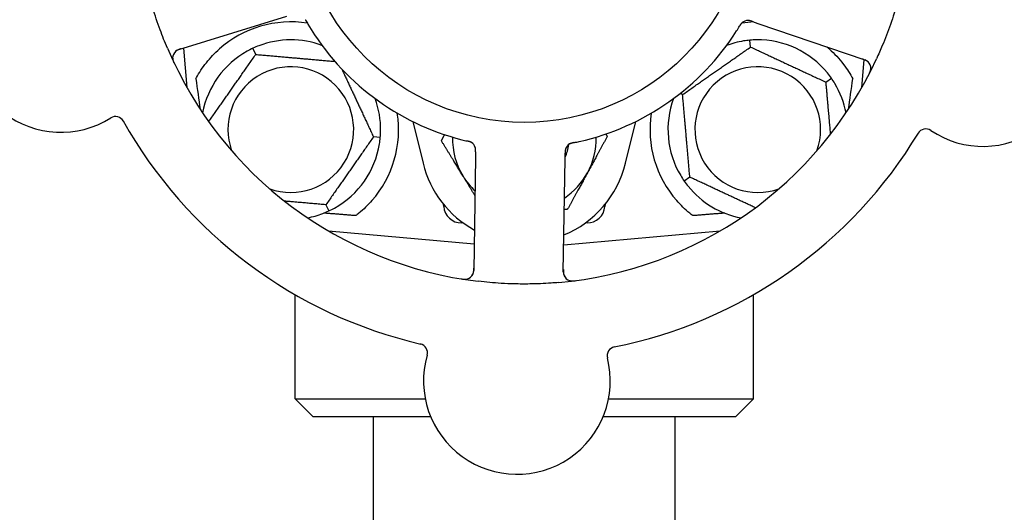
# Model space of a CAD drawing. Header units: inches. Extents: x 24 to 1128, y -69 to 748.
# Tile 39 of 256: x 130.23 to 133.66, y 213.57 to 215.29. Entities that reach past the tile are written whole.
import ezdxf

# ---------------------------------------------------------------- set-up
doc = ezdxf.new("R2010")
doc.units = ezdxf.units.IN
doc.header["$LTSCALE"] = 32
doc.header["$MEASUREMENT"] = 0
doc.layers.add('Dimension (ANSI)', color=7, linetype='Continuous', lineweight=25)
doc.layers.add('Visible (ANSI)', color=7, linetype='Continuous', lineweight=30)
doc.styles.add('Note Text (ANSI)', font='tahoma.ttf')
doc.dimstyles.new('SB Fraction-16 (ANSI)', dxfattribs={"dimscale": 32, "dimtxt": 0.125, "dimasz": 0.098425, "dimexe": 0.125, "dimexo": 0.0625, "dimgap": 0.031496, "dimtad": 0, "dimtih": 1, "dimtoh": 1, "dimdec": 4, "dimrnd": 1e-08, "dimzin": 0, "dimdsep": 46, "dimlunit": 5, "dimtxsty": 'Note Text (ANSI)', "dimcen": 0.09, "dimdle": 0.393701, "dimclrd": 256, "dimclre": 256, "dimclrt": 256, "dimadec": 0, "dimazin": 3, "dimtfac": 0.96, "dimtofl": 0, "dimtmove": 0, "dimatfit": 3, "dimfxl": 1, "dimfrac": 2, "dimtolj": 1, "dimtzin": 12, "dimlwd": -1, "dimlwe": -1, "dimarcsym": 0})

# ---------------------------------------------------------------- blocks, each defined once
blk = doc.blocks.new('*D15')
at = {"layer": 'Defpoints', "color": 0, "transparency": 16777216}
for p in [(162.2904, 468.9837), (60.65, 162.272), (120.1654, 162.272)]:
    blk.add_point(p, dxfattribs=at)
at = {"layer": 'Dimension (ANSI)', "transparency": 16777216}
for p, q in [((160.2904, 468.9837), (56.65, 468.9837)), ((60.65, 465.8341), (60.65, 319.1609)), ((60.65, 165.4216), (60.65, 312.0948)), ((118.1654, 162.272), (56.65, 162.272))]:
    blk.add_line(p, q, dxfattribs=at)
for points in [[(60.125, 465.8341), (61.1749, 465.8341), (60.65, 468.9837)], [(60.125, 165.4216), (61.1749, 165.4216), (60.65, 162.272)]]:
    blk.add_solid(points, dxfattribs=at)
at = {"layer": 'Dimension (ANSI)', "transparency": 16777216, "insert": (48.4472, 318.153), "char_height": 4, "attachment_point": 1, "style": 'Note Text (ANSI)'}
blk.add_mtext('\\A1;306 11/16', dxfattribs=at)

msp = doc.modelspace()

# ---------------------------------------------------------------- linework, layer by layer
at = {"layer": 'Visible (ANSI)'}
for p, q in [((130.78442, 215.18235), (131.16001, 215.29807)), ((132.78027, 215.27945), (132.79907, 215.27303)), ((132.79907, 215.27303), (133.17095, 215.14588)), ((130.79984, 215.1871), (130.81189, 215.04947)), ((131.05161, 215.1647), (131.04154, 215.1863)), ((132.77345, 215.19065), (132.77137, 215.21439)), ((133.16033, 215.04947), (133.16882, 215.14653)), ((133.03508, 215.06865), (133.05459, 215.08232)), ((132.53698, 215.02508), (132.52855, 215.02901)), ((131.59851, 214.93111), (131.63394, 214.7859)), ((132.33828, 214.7859), (132.37371, 214.93111)), ((131.48492, 214.87584), (131.46119, 214.87792)), ((131.81674, 214.82552), (131.81644, 214.80565)), ((132.1279, 214.80089), (132.12821, 214.82078)), ((131.81644, 214.80565), (131.81043, 214.41268)), ((132.1219, 214.40792), (132.1279, 214.80089)), ((132.56214, 214.7375), (132.54262, 214.72383)), ((131.29561, 214.64145), (131.30568, 214.61986)), ((131.70564, 214.63513), (131.70495, 214.64302)), ((132.26727, 214.64302), (132.26658, 214.63513)), ((131.7737, 214.57808), (131.7679, 214.57808)), ((132.20432, 214.57808), (132.19852, 214.57808)), ((131.30465, 214.5502), (131.81186, 214.50582)), ((132.12334, 214.50258), (132.66757, 214.5502)), ((131.18861, 213.96558), (131.18861, 214.3285)), ((132.78361, 213.96558), (132.78361, 214.3285)), ((131.18861, 213.96558), (131.64143, 213.96558)), ((131.25111, 213.90308), (131.18861, 213.96558)), ((132.27922, 213.96558), (132.78361, 213.96558)), ((132.72111, 213.90308), (132.78361, 213.96558)), ((131.66041, 213.90308), (131.25111, 213.90308)), ((131.46111, 211.82808), (131.46111, 213.90308)), ((132.72111, 213.90308), (132.26025, 213.90308)), ((132.51111, 211.82808), (132.51111, 213.90308))]:
    msp.add_line(p, q, dxfattribs=at)
msp.add_circle((131.98611, 215.71558), 0.7875, dxfattribs=at)
for centre, radius, start, end in [((130.37342, 215.21869), 0.325, 92.006, 302.24329), ((133.58286, 215.16965), 0.325, 236.006, 86.24329), ((131.17361, 214.90308), 0.375, 81.21293, 131.51889), ((131.98611, 215.71558), 0.875, 210.63234, 255.61695), ((132.79861, 214.90308), 0.375, 92.07658, 98.57442), ((132.76467, 215.25176), 0.03125, 89.11888, 130.57804), ((131.98611, 215.71558), 0.875, 282.63234, 327.61695), ((131.98611, 215.71558), 1.35, 203.06409, 263.1852), ((131.17361, 214.90308), 0.3125, 69.72028, 110.84193), ((132.79861, 214.90308), 0.3125, 99.15807, 110.27972), ((132.79861, 214.90308), 0.3125, 39.15807, 90.84193), ((132.79861, 214.90308), 0.375, 48.48111, 50.17271), ((130.79362, 215.15248), 0.03125, 107.12465, 205.27672), ((131.17361, 214.90308), 0.3125, 119.15807, 169.28378), ((131.17361, 214.90308), 0.21875, 250.34111, 199.65889), ((131.98611, 215.71558), 1.35, 275.06409, 335.1852), ((132.79861, 214.90308), 0.21875, 340.34111, 289.65889), ((133.16084, 215.11631), 0.03125, 332.97257, 71.12465), ((132.79861, 214.90308), 0.3125, 10.71622, 30.84193), ((131.17361, 214.90308), 0.3125, 359.15807, 20.27972), ((132.79861, 214.90308), 0.3125, 159.72028, 210.84193), ((130.56349, 214.91738), 0.03125, 29.29575, 122.24329), ((131.17361, 214.90308), 0.375, 318.77041, 8.78707), ((132.79861, 214.90308), 0.375, 171.21293, 221.22959), ((131.98611, 215.71558), 1.6, 209.25836, 256.99093), ((131.98611, 215.71558), 1.6, 281.25836, 328.99093), ((133.38368, 214.87429), 0.03125, 56.006, 148.95354), ((131.17361, 214.90308), 0.3125, 299.15807, 350.84193), ((131.98611, 214.87183), 0.25, 178.80625, 211.47415), ((131.78558, 214.83179), 0.03125, 17.11888, 58.57804), ((131.98611, 214.87183), 0.15607, 335.38093, 352.36076), ((132.15954, 214.82608), 0.03125, 119.91027, 161.9096), ((131.98611, 214.87183), 0.25, 331.47415, 1.19375), ((131.98611, 214.87183), 0.3625, 193.71173, 241.40056), ((131.98611, 214.87183), 0.3625, 292.33426, 346.28827), ((131.98611, 214.87183), 0.25, 211.47415, 226.70461), ((131.98611, 214.87183), 0.25, 303.97531, 331.47415), ((132.79861, 214.90308), 0.3125, 219.15807, 259.28378), ((131.17361, 214.90308), 0.3125, 280.71622, 290.84193), ((131.7679, 214.64058), 0.0625, 185, 270), ((132.20432, 214.64058), 0.0625, 270, 355), ((131.77919, 214.41316), 0.03125, 260.97257, 359.12465), ((132.15314, 214.40745), 0.03125, 179.12465, 277.27672), ((131.61787, 214.12643), 0.03125, 344.006, 76.95354), ((132.30563, 214.11592), 0.03125, 101.29575, 194.24329), ((131.96033, 214.02827), 0.325, 164.006, 14.24329)]:
    msp.add_arc(centre, radius, start, end, dxfattribs=at)
for centre, major_axis, start_param, end_param in [((130.79116, 216.72061), (0.20896, -2.38839), 5.4649258, 5.5279515), ((133.18106, 216.72061), (-0.20896, -2.38839), 0.7552338, 0.8182595)]:
    msp.add_ellipse(centre, major_axis=major_axis, ratio=0.0521373, start_param=start_param, end_param=end_param, dxfattribs=at)
for points, knots in [([(130.74402, 215.1867), (130.73504, 215.20779), (130.72665, 215.22899), (130.70959, 215.27544), (130.70104, 215.30106), (130.68566, 215.35223), (130.67887, 215.37746), (130.66882, 215.41968), (130.66513, 215.43663), (130.66175, 215.4537)], [-0.73118965, -0.73118965, -0.73118965, -0.73118965, -0.55244576, -0.55244576, -0.34137939, -0.34137939, -0.13566771, -0.13566771, 0, 0, 0, 0]), ([(133.30185, 215.41336), (133.29671, 215.39102), (133.29105, 215.36894), (133.2775, 215.32118), (133.26931, 215.29528), (133.25151, 215.24445), (133.24206, 215.21982), (133.2254, 215.1799), (133.21859, 215.16441), (133.21146, 215.149)], [-0.73117336, -0.73117336, -0.73117336, -0.73117336, -0.55242948, -0.55242948, -0.34016147, -0.34016147, -0.13232742, -0.13232742, 0, 0, 0, 0]), ([(131.22395, 215.28576), (131.22419, 215.28534), (131.22444, 215.2849), (131.22471, 215.28442), (131.22712, 215.28016), (131.23047, 215.27437), (131.23321, 215.26974)], [0.48080563, 0.48080563, 0.48080563, 0.48080563, 0.5329828, 0.5329828, 0.5329828, 1, 1, 1, 1]), ([(132.74493, 215.27598), (132.74475, 215.27583), (132.74452, 215.27564), (132.74386, 215.27505), (132.7434, 215.27461), (132.74246, 215.27364), (132.74199, 215.27312), (132.74107, 215.27204), (132.74064, 215.27151), (132.73962, 215.27017), (132.73902, 215.26933), (132.73817, 215.26807), (132.73791, 215.26769), (132.737, 215.2663), (132.73634, 215.26525), (132.7355, 215.26387), (132.73529, 215.26352), (132.73499, 215.26303), (132.7349, 215.26288), (132.73481, 215.26273)], [0.044252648, 0.044252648, 0.044252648, 0.044252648, 0.050671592, 0.050671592, 0.061250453, 0.061250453, 0.071050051, 0.071050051, 0.078610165, 0.078610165, 0.087196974, 0.087196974, 0.090753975, 0.090753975, 0.100050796, 0.100050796, 0.103147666, 0.103147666, 0.104517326, 0.104517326, 0.104517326, 0.104517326]), ([(132.74464, 215.27574), (132.74464, 215.27574), (132.74461, 215.27572), (132.74451, 215.27563), (132.7444, 215.27554), (132.74406, 215.27525), (132.74379, 215.275), (132.7429, 215.27415), (132.74225, 215.27348), (132.74095, 215.27196), (132.7403, 215.27114), (132.73886, 215.26916), (132.73805, 215.26795), (132.73653, 215.26557), (132.73581, 215.26438), (132.73501, 215.26306), (132.73491, 215.26289), (132.73481, 215.26273)], [0.030853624, 0.030853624, 0.030853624, 0.030853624, 0.032941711, 0.032941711, 0.036385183, 0.036385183, 0.042347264, 0.042347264, 0.055267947, 0.055267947, 0.065838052, 0.065838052, 0.077516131, 0.077516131, 0.087897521, 0.087897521, 0.089364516, 0.089364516, 0.089364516, 0.089364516]), ([(132.78023, 215.27947), (132.77994, 215.27957), (132.77966, 215.27966), (132.77812, 215.28019), (132.77681, 215.28063), (132.77406, 215.28147), (132.7726, 215.28187), (132.76996, 215.28246), (132.76876, 215.28267), (132.7665, 215.28294), (132.76541, 215.283), (132.76449, 215.28301), (132.76436, 215.28301), (132.76425, 215.28301)], [0, 0, 0, 0, 0.002309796, 0.002309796, 0.012623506, 0.012623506, 0.024338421, 0.024338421, 0.035397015, 0.035397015, 0.047442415, 0.047442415, 0.049661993, 0.049661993, 0.049661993, 0.049661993]), ([(132.78027, 215.27946), (132.77977, 215.27963), (132.77926, 215.2798), (132.77829, 215.28013), (132.77781, 215.28029), (132.77673, 215.28065), (132.77613, 215.28084), (132.77401, 215.28152), (132.77263, 215.2819), (132.77045, 215.28242), (132.76949, 215.2826), (132.76775, 215.28284), (132.76699, 215.28292), (132.76571, 215.283), (132.76515, 215.28301), (132.76482, 215.28301), (132.76478, 215.28301), (132.76478, 215.28301), (132.76478, 215.28301), (132.76478, 215.28301)], [0, 0, 0, 0, 0.004355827, 0.004355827, 0.0086878, 0.0086878, 0.014307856, 0.014307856, 0.029588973, 0.029588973, 0.043844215, 0.043844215, 0.054171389, 0.054171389, 0.061954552, 0.061954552, 0.063871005, 0.063871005, 0.063878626, 0.063878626, 0.063878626, 0.063878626]), ([(130.76237, 215.15275), (130.76237, 215.15247), (130.76238, 215.15211), (130.76244, 215.15091), (130.76253, 215.14998), (130.76284, 215.1479), (130.76308, 215.14666), (130.76366, 215.14454), (130.76386, 215.14387), (130.76439, 215.14219), (130.76476, 215.14115), (130.76559, 215.13897), (130.76608, 215.13781), (130.76687, 215.13601), (130.76718, 215.13534), (130.76779, 215.13402), (130.7681, 215.13338), (130.76841, 215.13273)], [0.051298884, 0.051298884, 0.051298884, 0.051298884, 0.057269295, 0.057269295, 0.069785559, 0.069785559, 0.08363266, 0.08363266, 0.08945843, 0.08945843, 0.097820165, 0.097820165, 0.107290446, 0.107290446, 0.113094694, 0.113094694, 0.118968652, 0.118968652, 0.118968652, 0.118968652]), ([(130.79217, 215.18474), (130.79127, 215.18446), (130.79036, 215.18418), (130.78685, 215.18306), (130.78428, 215.18216), (130.78008, 215.18037), (130.77835, 215.17949), (130.77561, 215.17786), (130.77442, 215.17703), (130.77264, 215.1756), (130.77201, 215.17503), (130.77136, 215.1744), (130.77122, 215.17427), (130.7711, 215.17415)], [0, 0, 0, 0, 0.007248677, 0.007248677, 0.028564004, 0.028564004, 0.047482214, 0.047482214, 0.065361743, 0.065361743, 0.076705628, 0.076705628, 0.079955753, 0.079955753, 0.079955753, 0.079955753]), ([(130.84308, 215.08021), (130.8439, 215.08174), (130.84472, 215.08325), (130.85452, 215.10093), (130.86611, 215.11884), (130.89337, 215.15321), (130.90902, 215.16967), (130.92503, 215.18385)], [1.42951458, 1.42951458, 1.42951458, 1.42951458, 1.44470322, 1.44470322, 1.60938008, 1.60938008, 1.77225646, 1.77225646, 1.77225646, 1.77225646]), ([(133.04718, 215.18385), (133.06517, 215.16793), (133.08241, 215.14938), (133.10978, 215.11341), (133.12059, 215.09615), (133.12914, 215.08021)], [0.51027324, 0.51027324, 0.51027324, 0.51027324, 0.69323174, 0.69323174, 0.85269236, 0.85269236, 0.85269236, 0.85269236]), ([(133.18394, 215.13735), (133.18374, 215.13757), (133.18348, 215.13783), (133.1822, 215.13909), (133.18086, 215.14022), (133.17825, 215.14203), (133.17696, 215.14282), (133.17352, 215.14461), (133.17128, 215.14559), (133.16795, 215.14687), (133.16697, 215.14722), (133.16508, 215.14789), (133.16416, 215.1482), (133.16326, 215.14851)], [0.058736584, 0.058736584, 0.058736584, 0.058736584, 0.064782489, 0.064782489, 0.086145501, 0.086145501, 0.103238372, 0.103238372, 0.123434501, 0.123434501, 0.131598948, 0.131598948, 0.13893919, 0.13893919, 0.13893919, 0.13893919]), ([(133.18544, 215.09582), (133.18573, 215.09638), (133.18602, 215.09693), (133.18678, 215.09843), (133.18725, 215.09939), (133.1881, 215.1012), (133.18848, 215.10205), (133.1894, 215.10423), (133.18992, 215.1056), (133.19073, 215.10802), (133.19104, 215.10911), (133.1915, 215.11099), (133.19166, 215.1118), (133.19192, 215.11344), (133.192, 215.11423), (133.19206, 215.11513), (133.19207, 215.11532), (133.19208, 215.11548)], [0, 0, 0, 0, 0.005149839, 0.005149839, 0.013554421, 0.013554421, 0.020527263, 0.020527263, 0.031641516, 0.031641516, 0.041623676, 0.041623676, 0.051235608, 0.051235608, 0.063734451, 0.063734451, 0.067355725, 0.067355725, 0.067355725, 0.067355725]), ([(131.80252, 214.85805), (131.80232, 214.85818), (131.80206, 214.85834), (131.8013, 214.85878), (131.80074, 214.85908), (131.79953, 214.85968), (131.79889, 214.85997), (131.79758, 214.8605), (131.79694, 214.86075), (131.79535, 214.8613), (131.79437, 214.86162), (131.79291, 214.86204), (131.79247, 214.86216), (131.79086, 214.8626), (131.78965, 214.8629), (131.78808, 214.86328), (131.78769, 214.86337), (131.78713, 214.8635), (131.78696, 214.86354), (131.78679, 214.86358)], [0.044252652, 0.044252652, 0.044252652, 0.044252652, 0.050671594, 0.050671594, 0.061250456, 0.061250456, 0.071050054, 0.071050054, 0.078610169, 0.078610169, 0.087196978, 0.087196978, 0.090753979, 0.090753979, 0.100050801, 0.100050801, 0.10314767, 0.10314767, 0.10451733, 0.10451733, 0.10451733, 0.10451733]), ([(131.8022, 214.85826), (131.8022, 214.85826), (131.80217, 214.85828), (131.80206, 214.85835), (131.80194, 214.85842), (131.80155, 214.85865), (131.80124, 214.85883), (131.80015, 214.85942), (131.79931, 214.85983), (131.79746, 214.8606), (131.79648, 214.86096), (131.79416, 214.86172), (131.79276, 214.86212), (131.79002, 214.86282), (131.78867, 214.86314), (131.78716, 214.86349), (131.78697, 214.86354), (131.78679, 214.86358)], [0.030853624, 0.030853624, 0.030853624, 0.030853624, 0.032941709, 0.032941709, 0.03638518, 0.03638518, 0.042347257, 0.042347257, 0.055267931, 0.055267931, 0.065838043, 0.065838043, 0.077516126, 0.077516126, 0.087897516, 0.087897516, 0.089364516, 0.089364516, 0.089364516, 0.089364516]), ([(132.15933, 214.85789), (132.15904, 214.85783), (132.15874, 214.85778), (132.15795, 214.85761), (132.15745, 214.85751), (132.1559, 214.85718), (132.15483, 214.85695), (132.15262, 214.85641), (132.15146, 214.8561), (132.1492, 214.85542), (132.14814, 214.85505), (132.14608, 214.85424), (132.14518, 214.85381), (132.14408, 214.85323), (132.14378, 214.85306), (132.14356, 214.85293)], [0.001596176, 0.001596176, 0.001596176, 0.001596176, 0.003937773, 0.003937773, 0.007842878, 0.007842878, 0.016055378, 0.016055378, 0.025513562, 0.025513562, 0.03719134, 0.03719134, 0.0541939, 0.0541939, 0.061558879, 0.061558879, 0.061558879, 0.061558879]), ([(132.15933, 214.85789), (132.1588, 214.85779), (132.15826, 214.85768), (132.15719, 214.85746), (132.15666, 214.85735), (132.15488, 214.85697), (132.15364, 214.85669), (132.15163, 214.85618), (132.15081, 214.85595), (132.14895, 214.85538), (132.148, 214.85504), (132.14633, 214.85436), (132.14559, 214.85402), (132.14445, 214.85344), (132.14398, 214.85318), (132.1437, 214.85302), (132.14367, 214.853), (132.14365, 214.85299), (132.14365, 214.85299), (132.14365, 214.85299)], [0, 0, 0, 0, 0.004180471, 0.004180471, 0.008305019, 0.008305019, 0.018114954, 0.018114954, 0.025612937, 0.025612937, 0.036850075, 0.036850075, 0.047489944, 0.047489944, 0.05608938, 0.05608938, 0.05828692, 0.05828692, 0.058652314, 0.058652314, 0.058652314, 0.058652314]), ([(132.15937, 214.8579), (132.15984, 214.858), (132.16034, 214.8581), (132.16088, 214.85821), (132.16568, 214.85919), (132.17222, 214.86058), (132.17747, 214.86176)], [0.48080563, 0.48080563, 0.48080563, 0.48080563, 0.5329828, 0.5329828, 0.5329828, 1, 1, 1, 1]), ([(131.81674, 214.82556), (131.81675, 214.82586), (131.81675, 214.82615), (131.81677, 214.82779), (131.81679, 214.82917), (131.81674, 214.83204), (131.81667, 214.83356), (131.81642, 214.83625), (131.81624, 214.83746), (131.8158, 214.83969), (131.81552, 214.84074), (131.81525, 214.84162), (131.81521, 214.84174), (131.81517, 214.84185)], [0, 0, 0, 0, 0.002309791, 0.002309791, 0.012623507, 0.012623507, 0.024338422, 0.024338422, 0.035397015, 0.035397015, 0.047442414, 0.047442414, 0.049661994, 0.049661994, 0.049661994, 0.049661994]), ([(131.81674, 214.82552), (131.81675, 214.82605), (131.81676, 214.82658), (131.81677, 214.82761), (131.81678, 214.82812), (131.81678, 214.82925), (131.81678, 214.82988), (131.81677, 214.83211), (131.81671, 214.83354), (131.81653, 214.83577), (131.8164, 214.83674), (131.81609, 214.83847), (131.81593, 214.83922), (131.81561, 214.84045), (131.81545, 214.841), (131.81535, 214.84131), (131.81534, 214.84135), (131.81534, 214.84135), (131.81534, 214.84135), (131.81534, 214.84135)], [0, 0, 0, 0, 0.004355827, 0.004355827, 0.008687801, 0.008687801, 0.014307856, 0.014307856, 0.029588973, 0.029588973, 0.043844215, 0.043844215, 0.054171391, 0.054171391, 0.061954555, 0.061954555, 0.063871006, 0.063871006, 0.063878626, 0.063878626, 0.063878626, 0.063878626]), ([(132.13026, 214.83699), (132.13023, 214.8369), (132.13019, 214.83681), (132.13009, 214.83652), (132.13002, 214.83631), (132.12972, 214.83535), (132.12946, 214.83444), (132.12898, 214.83223), (132.12875, 214.83082), (132.12845, 214.82791), (132.12835, 214.8264), (132.12827, 214.82422), (132.12826, 214.82354), (132.12823, 214.82251), (132.12823, 214.82217), (132.12822, 214.82149), (132.12821, 214.82116), (132.12821, 214.82083)], [0.038929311, 0.038929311, 0.038929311, 0.038929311, 0.040726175, 0.040726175, 0.043941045, 0.043941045, 0.054249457, 0.054249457, 0.066768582, 0.066768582, 0.078206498, 0.078206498, 0.083402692, 0.083402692, 0.086046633, 0.086046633, 0.088630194, 0.088630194, 0.088630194, 0.088630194]), ([(132.12998, 214.83622), (132.12998, 214.83622), (132.12998, 214.83622), (132.12996, 214.83615), (132.12988, 214.83594), (132.12968, 214.83528), (132.12952, 214.83476), (132.12922, 214.83358), (132.12908, 214.83293), (132.12892, 214.83209), (132.12888, 214.83187), (132.12863, 214.8303), (132.12845, 214.82848), (132.12831, 214.82554), (132.12828, 214.82466), (132.12825, 214.82328), (132.12824, 214.82281), (132.12822, 214.82183), (132.12821, 214.82133), (132.12821, 214.82083)], [0.028019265, 0.028019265, 0.028019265, 0.028019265, 0.028672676, 0.028672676, 0.033062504, 0.033062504, 0.040781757, 0.040781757, 0.051074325, 0.051074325, 0.054504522, 0.054504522, 0.07506277, 0.07506277, 0.083066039, 0.083066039, 0.087153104, 0.087153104, 0.091266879, 0.091266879, 0.091266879, 0.091266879]), ([(131.45564, 214.65592), (131.44207, 214.64044), (131.42658, 214.62549), (131.40681, 214.60937), (131.40305, 214.60642), (131.39928, 214.60358)], [0.52788927, 0.52788927, 0.52788927, 0.52788927, 0.6827691, 0.6827691, 0.71884724, 0.71884724, 0.71884724, 0.71884724]), ([(132.57294, 214.60358), (132.56918, 214.60641), (132.56543, 214.60935), (132.54566, 214.62546), (132.53016, 214.64043), (132.51658, 214.65592)], [1.52999431, 1.52999431, 1.52999431, 1.52999431, 1.56596178, 1.56596178, 1.72096024, 1.72096024, 1.72096024, 1.72096024]), ([(131.80634, 214.39769), (131.80648, 214.39795), (131.80665, 214.39827), (131.80745, 214.39988), (131.80811, 214.40151), (131.80903, 214.40454), (131.80938, 214.40602), (131.81002, 214.40984), (131.81026, 214.41228), (131.81044, 214.41583), (131.81048, 214.41688), (131.81053, 214.41889), (131.81054, 214.41985), (131.81056, 214.42081)], [0.058736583, 0.058736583, 0.058736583, 0.058736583, 0.064782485, 0.064782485, 0.086145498, 0.086145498, 0.103238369, 0.103238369, 0.123434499, 0.123434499, 0.131598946, 0.131598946, 0.138939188, 0.138939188, 0.138939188, 0.138939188]), ([(132.12202, 214.41603), (132.12201, 214.41509), (132.12199, 214.41414), (132.12197, 214.41045), (132.12203, 214.40773), (132.12244, 214.40319), (132.12274, 214.40127), (132.12344, 214.39815), (132.12386, 214.39677), (132.12468, 214.39464), (132.12502, 214.39386), (132.12542, 214.39305), (132.1255, 214.39288), (132.12558, 214.39273)], [0, 0, 0, 0, 0.007248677, 0.007248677, 0.028564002, 0.028564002, 0.047482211, 0.047482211, 0.06536174, 0.06536174, 0.076705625, 0.076705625, 0.079955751, 0.079955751, 0.079955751, 0.079955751]), ([(131.7673, 214.38343), (131.76793, 214.38332), (131.76854, 214.38322), (131.7702, 214.38296), (131.77126, 214.38281), (131.77324, 214.38256), (131.77416, 214.38246), (131.77652, 214.38226), (131.77799, 214.38219), (131.78054, 214.38217), (131.78167, 214.38221), (131.78359, 214.38235), (131.78442, 214.38245), (131.78606, 214.38271), (131.78684, 214.38288), (131.78771, 214.3831), (131.78789, 214.38315), (131.78805, 214.38319)], [0, 0, 0, 0, 0.005149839, 0.005149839, 0.013554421, 0.013554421, 0.020527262, 0.020527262, 0.031641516, 0.031641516, 0.041623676, 0.041623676, 0.051235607, 0.051235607, 0.06373445, 0.06373445, 0.067355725, 0.067355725, 0.067355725, 0.067355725]), ([(132.10527, 214.37085), (132.0966, 214.37008), (132.08792, 214.36939), (132.05464, 214.36709), (132.03023, 214.36607), (131.9877, 214.36546), (131.96965, 214.36556), (131.93625, 214.36641), (131.92091, 214.36706), (131.87909, 214.36956), (131.85258, 214.37193), (131.82592, 214.37511)], [-0.73117437, -0.73117437, -0.73117437, -0.73117437, -0.66329539, -0.66329539, -0.47009836, -0.47009836, -0.32966499, -0.32966499, -0.20932583, -0.20932583, 0, 0, 0, 0]), ([(132.14323, 214.37781), (132.1435, 214.37773), (132.14385, 214.37762), (132.14501, 214.37731), (132.14592, 214.3771), (132.14799, 214.37676), (132.14924, 214.37661), (132.15144, 214.3765), (132.15214, 214.37648), (132.1539, 214.37647), (132.155, 214.37649), (132.15733, 214.37661), (132.15859, 214.37672), (132.16054, 214.37692), (132.16127, 214.377), (132.16272, 214.37718), (132.16342, 214.37727), (132.16413, 214.37737)], [0.051298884, 0.051298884, 0.051298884, 0.051298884, 0.057269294, 0.057269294, 0.069785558, 0.069785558, 0.083632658, 0.083632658, 0.089458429, 0.089458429, 0.097820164, 0.097820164, 0.107290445, 0.107290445, 0.113094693, 0.113094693, 0.118968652, 0.118968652, 0.118968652, 0.118968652])]:
    msp.add_open_spline(points, degree=3, knots=knots, dxfattribs=at)
for points in [[(132.72503, 215.24695), (132.72824, 215.252), (132.73225, 215.25851), (132.73481, 215.26273)], [(131.04154, 215.1863), (131.03463, 215.18307), (131.02766, 215.1795), (131.02135, 215.17598)], [(131.06242, 215.19513), (131.05567, 215.19256), (131.04845, 215.18951), (131.04154, 215.1863)], [(132.77137, 215.21439), (132.76378, 215.21372), (132.75601, 215.21274), (132.74887, 215.21159)], [(132.79402, 215.21554), (132.78679, 215.21544), (132.77897, 215.21505), (132.77137, 215.21439)], [(133.05459, 215.08232), (133.05022, 215.08856), (133.04549, 215.0948), (133.04092, 215.10041)], [(133.06692, 215.06329), (133.06321, 215.06949), (133.05896, 215.07607), (133.05459, 215.08232)], [(131.48492, 214.87584), (131.48558, 214.88343), (131.48597, 214.89126), (131.48607, 214.89848)], [(131.48213, 214.85334), (131.48328, 214.86048), (131.48425, 214.86825), (131.48492, 214.87584)], [(131.76876, 214.868), (131.77455, 214.86652), (131.78198, 214.86471), (131.78679, 214.86358)], [(132.5303, 214.74287), (132.53401, 214.73666), (132.53826, 214.73008), (132.54262, 214.72383)], [(132.54262, 214.72383), (132.547, 214.71759), (132.55173, 214.71135), (132.55629, 214.70574)], [(131.28479, 214.61102), (131.29155, 214.6136), (131.29877, 214.61664), (131.30568, 214.61986)], [(131.30568, 214.61986), (131.31258, 214.62308), (131.31955, 214.62665), (131.32587, 214.63018)]]:
    msp.add_open_spline(points, degree=3, dxfattribs=at)
for points, weights in [([(132.53698, 215.02508), (132.65521, 215.10786), (132.77345, 215.19065)], [1.04422863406, 1.20577136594, 1.04422863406]), ([(132.77345, 215.19065), (132.90426, 215.12965), (133.03508, 215.06865)], [1.04422863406, 1.20577136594, 1.04422863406]), ([(130.88774, 214.93067), (130.96946, 215.04739), (131.05161, 215.1647)], [1.04709402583, 1.20432573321, 1.04422863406]), ([(131.05161, 215.1647), (131.19053, 215.15255), (131.32649, 215.14066)], [1.04422863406, 1.19949312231, 1.05629712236]), ([(131.35147, 215.1132), (131.40503, 214.99835), (131.46119, 214.87792)], [1.07083244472, 1.1911451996, 1.04422863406]), ([(133.03508, 215.06865), (133.0436, 214.97127), (133.05107, 214.8859)], [1.04422863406, 1.14843950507, 1.11819795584]), ([(132.56214, 214.7375), (132.54956, 214.88129), (132.53698, 215.02508)], [1.04422863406, 1.20577136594, 1.04422863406]), ([(131.46119, 214.87792), (131.3784, 214.75968), (131.29561, 214.64145)], [1.04422863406, 1.20577136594, 1.04422863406]), ([(131.69753, 214.8644), (131.7034, 214.87521), (131.70905, 214.8856)], [1, 1.0058505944, 1.00989749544]), ([(132.27469, 214.87925), (132.23775, 214.81129), (132.20576, 214.75244)], [1, 1.0379548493, 1]), ([(132.26949, 214.88774), (132.27207, 214.88353), (132.27469, 214.87925)], [1.00445622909, 1.00237697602, 1]), ([(131.77289, 214.7413), (131.73791, 214.79843), (131.69753, 214.8644)], [1, 1.0379548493, 1]), ([(131.81442, 214.67346), (131.79315, 214.7082), (131.77289, 214.7413)], [1.01860255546, 1.02164464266, 1]), ([(132.20576, 214.75244), (132.17377, 214.69358), (132.13683, 214.62562)], [1, 1.0379548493, 1]), ([(132.79019, 214.63116), (132.67954, 214.68275), (132.56214, 214.7375)], [1.07748863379, 1.18694802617, 1.04422863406]), ([(131.29561, 214.64145), (131.21871, 214.64818), (131.15211, 214.654)], [1.04422863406, 1.12482707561, 1.12499962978]), ([(131.39928, 214.60358), (131.34421, 214.60797), (131.28841, 214.61243)], [0.999921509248, 0.999905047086, 0.999904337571]), ([(132.13683, 214.62562), (132.13097, 214.62547), (132.12522, 214.62532)], [1, 1.00278017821, 1.00515306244]), ([(132.68381, 214.61243), (132.628, 214.60797), (132.57294, 214.60358)], [0.999904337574, 0.999905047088, 0.99992150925])]:
    msp.add_rational_spline(points, weights, degree=2, dxfattribs=at)

# ---------------------------------------------------------------- dimensions: what is measured, and where the dimension line sits
at = {"layer": 'Dimension (ANSI)'}
dim = msp.add_linear_dim(base=(60.64998, 162.27197), p1=(162.29037, 468.98367), p2=(120.16537, 162.27197), angle=270, dimstyle='SB Fraction-16 (ANSI)', override={"dimgap": 0.031496, "dimdec": 4, "dimtol": 0, "dimlim": 0, "dimtp": 0, "dimtm": 0, "dimtdec": 2, "dimatfit": 1}, dxfattribs=at)
dim.commit()
dim.dimension.update_dxf_attribs({"geometry": '*D15', "text_midpoint": (60.64998, 315.62782), "dimtype": 160})

doc.saveas('drawing.dxf')
